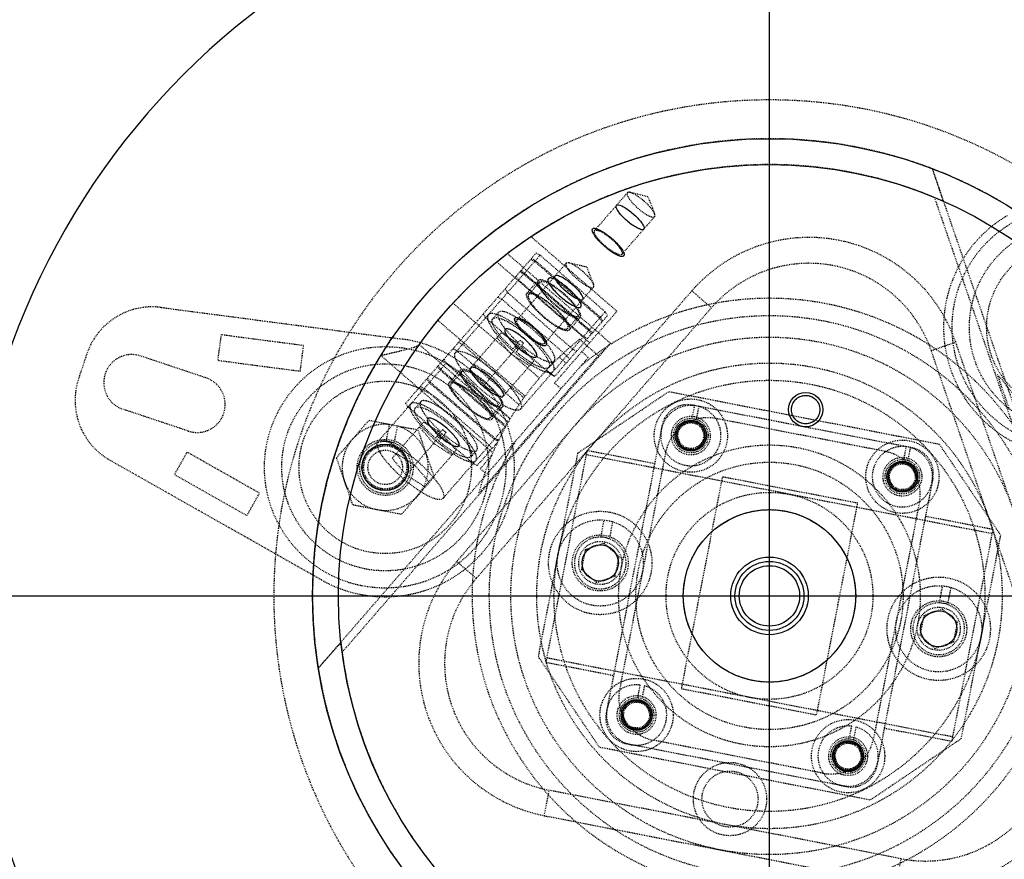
# Model space of a CAD drawing. Header units: millimetres. Extents: x -24622 to 57, y -1603 to 1112.
# Tile 116 of 219: x -2051 to -1937, y 892 to 990. Entities that reach past the tile are written whole.
import ezdxf
from ezdxf.lldxf.tags import DXFTag

# ---------------------------------------------------------------- set-up
doc = ezdxf.new("R2010")
doc.units = ezdxf.units.MM
doc.linetypes.add('HIDDEN', pattern=[0.2, 0.1, -0.1])
doc.layers.add('02___PRT_ALL_AXES', color=7, linetype='Continuous')
doc.layers.add('DEFAULT_2', color=8, linetype='HIDDEN')
tags = doc.linetypes.add('CENTER', pattern=[2, 1.25, -0.25, 0.25, -0.25]).pattern_tags.tags
tags[10:11] = [DXFTag(74, 4), DXFTag(75, 0), DXFTag(340, '0'), DXFTag(46, 1.0), DXFTag(50, 0.0), DXFTag(44, 0.0), DXFTag(45, 0.0)]
tags[8:9] = [DXFTag(74, 4), DXFTag(75, 0), DXFTag(340, '0'), DXFTag(46, 1.0), DXFTag(50, 0.0), DXFTag(44, 0.0), DXFTag(45, 0.0)]
tags[6:7] = [DXFTag(74, 4), DXFTag(75, 0), DXFTag(340, '0'), DXFTag(46, 1.0), DXFTag(50, 0.0), DXFTag(44, 0.0), DXFTag(45, 0.0)]
tags[4:5] = [DXFTag(74, 4), DXFTag(75, 0), DXFTag(340, '0'), DXFTag(46, 1.0), DXFTag(50, 0.0), DXFTag(44, 0.0), DXFTag(45, 0.0)]
doc.dimstyles.new('7', dxfattribs={"dimtxt": 7, "dimasz": 4.5, "dimexe": 0.7, "dimexo": 0.9, "dimgap": 1.8, "dimtad": 0, "dimtxsty": 'Standard', "dimblk": 'OPEN30', "dimcen": 0, "dimclrd": 5, "dimclre": 3, "dimclrt": 256, "dimadec": 0, "dimazin": 2, "dimtm": 1e-09, "dimtfac": 0.6, "dimtofl": 0, "dimtmove": 0, "dimatfit": 3, "dimldrblk": 'OPEN30', "dimfxl": 1, "dimtolj": 1, "dimarcsym": 0})

# ---------------------------------------------------------------- blocks, each defined once
blk = doc.blocks.new('_Open30')
at = {"color": 0, "linetype": 'ByBlock', "lineweight": -2}
for p, q in [((-1, 0.268), (0, 0)), ((0, 0), (-1, -0.268)), ((0, 0), (-1, 0))]:
    blk.add_line(p, q, dxfattribs=at)
blk = doc.blocks.new('*D80')
at = {"color": 3, "linetype": 'ByBlock', "lineweight": -2}
for p, q in [((-2044.41, 1000.2), (-2072.98, 1000.2)), ((-2044.41, 830.2), (-2072.98, 830.2))]:
    blk.add_line(p, q, dxfattribs=at)
at = {"color": 5, "linetype": 'ByBlock', "lineweight": -2}
for p, q in [((-2072.28, 995.7), (-2072.28, 924.59)), ((-2072.28, 834.7), (-2072.28, 905.82))]:
    blk.add_line(p, q, dxfattribs=at)
at = {"layer": 'Defpoints', "color": 0, "linetype": 'ByBlock'}
for p in [(-2043.51, 1000.2), (-2072.28, 830.2), (-2043.51, 830.2)]:
    blk.add_point(p, dxfattribs=at)
at = {"color": 5, "linetype": 'ByBlock', "lineweight": -2, "xscale": 4.5, "yscale": 4.5, "zscale": 4.5}
for p, rotation in [((-2072.28, 1000.2), 90), ((-2072.28, 830.2), 270)]:
    blk.add_blockref('_Open30', p, dxfattribs=dict(at, rotation=rotation))
at = {"linetype": 'ByBlock', "insert": (-2072.28, 915.2), "char_height": 7, "attachment_point": 5, "rotation": 90}
blk.add_mtext('\\A1;170', dxfattribs=at)
blk = doc.blocks.new('*D90')
at = {"color": 5, "linetype": 'ByBlock', "lineweight": -2}
blk.add_line((-2036.85, 851.31), (-2033.64, 854.46), dxfattribs=at)
at = {"layer": 'Defpoints', "color": 0, "linetype": 'ByBlock'}
for p in [(-1897.59, 987.8), (-2030.42, 857.61)]:
    blk.add_point(p, dxfattribs=at)
at = {"color": 5, "linetype": 'ByBlock', "lineweight": -2, "xscale": 4.5, "yscale": 4.5, "zscale": 4.5, "rotation": 44.42437123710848}
blk.add_blockref('_Open30', (-2030.42, 857.61), dxfattribs=at)
at = {"linetype": 'ByBlock', "insert": (-2046.47, 841.88), "char_height": 7, "attachment_point": 5, "rotation": 44.4244}
blk.add_mtext('\\A1;∅186', dxfattribs=at)

msp = doc.modelspace()

# ---------------------------------------------------------------- linework, layer by layer
at = {"color": 1, "linetype": 'CENTER', "ltscale": 94.488}
for p, q in [((-1964.006, 820.403), (-1964.006, 1025.003)), ((-2066.306, 922.703), (-1861.706, 922.703))]:
    msp.add_line(p, q, dxfattribs=at)
at = {"color": 7, "linetype": 'Continuous'}
for centre, radius in [((-1959.808, 944.299), 2), ((-1973.128, 941.285), 1.8), ((-2008.582, 937.602), 2.7), ((-1948.587, 936.515), 1.8), ((-1983.638, 926.519), 2.1), ((-1964.006, 922.703), 4), ((-1964.006, 922.703), 3.5), ((-1944.373, 918.887), 2.1), ((-1979.424, 908.891), 1.8), ((-1954.884, 904.121), 1.8)]:
    msp.add_circle(centre, radius, dxfattribs=at)
for centre, radius, start, end in [((-1971.506, 922.703), 85.5, 0, 180), ((-2008.582, 937.602), 3, 69.40593, 88.59407), ((-1983.638, 926.519), 3, 69.40593, 88.59407), ((-1964.006, 922.703), 93, 180, 248.76428), ((-1964.006, 922.703), 57.5, 285.17438, 0.00494), ((-1944.373, 918.887), 3, 69.40593, 88.59407)]:
    msp.add_arc(centre, radius, start, end, dxfattribs=at)
for points, start_tangent, end_tangent in [([(-1980.531, 966.187), (-1981.054, 966.686), (-1981.467, 967.17), (-1981.723, 967.582), (-1981.797, 967.881), (-1981.676, 968.025), (-1981.374, 967.997), (-1980.929, 967.803), (-1980.387, 967.458), (-1979.818, 967.008)], (-0.7526608, 0.6584085), (0.7564903, -0.6540049)), ([(-1979.818, 967.008), (-1979.295, 966.51), (-1978.881, 966.025), (-1978.625, 965.613), (-1978.551, 965.315), (-1978.673, 965.17), (-1978.975, 965.198), (-1979.419, 965.393), (-1979.962, 965.737), (-1980.531, 966.187)], (0.7526609, -0.6584084), (-0.7564902, 0.654005)), ([(-1980.898, 962.107), (-1981.146, 962.042), (-1981.583, 962.174), (-1982.156, 962.488), (-1982.796, 962.947), (-1983.425, 963.493), (-1983.968, 964.063), (-1984.359, 964.587), (-1984.55, 965.001), (-1984.52, 965.256)], (-0.656059, -0.7547096), (0.656059, 0.7547096)), ([(-1984.52, 965.256), (-1984.272, 965.322), (-1983.835, 965.189), (-1983.262, 964.875), (-1982.622, 964.417), (-1981.993, 963.87), (-1981.45, 963.3), (-1981.06, 962.777), (-1980.868, 962.362), (-1980.898, 962.107)], (0.656059, 0.7547096), (-0.656059, -0.7547096)), ([(-1987.354, 958.338), (-1988.025, 958.87), (-1988.666, 959.278), (-1989.2, 959.514), (-1989.563, 959.55), (-1989.71, 959.38), (-1989.625, 959.026), (-1989.317, 958.53), (-1988.823, 957.952), (-1988.203, 957.361)], (-0.7547096, 0.656059), (0.7547096, -0.656059)), ([(-1987.629, 958.022), (-1988.152, 958.52), (-1988.565, 959.005), (-1988.822, 959.417), (-1988.895, 959.715), (-1988.774, 959.859), (-1988.472, 959.832), (-1988.027, 959.637), (-1987.485, 959.292), (-1986.916, 958.842)], (-0.7526556, 0.6584145), (0.7564956, -0.6539988)), ([(-1988.203, 957.361), (-1987.532, 956.83), (-1986.891, 956.421), (-1986.357, 956.185), (-1985.994, 956.15), (-1985.847, 956.319), (-1985.932, 956.673), (-1986.241, 957.17), (-1986.734, 957.748), (-1987.354, 958.338)], (0.7547096, -0.656059), (-0.7547096, 0.656059)), ([(-1986.916, 958.842), (-1986.393, 958.344), (-1985.98, 957.859), (-1985.723, 957.447), (-1985.65, 957.149), (-1985.771, 957.005), (-1986.073, 957.032), (-1986.518, 957.227), (-1987.06, 957.571), (-1987.629, 958.022)], (0.7526556, -0.6584144), (-0.7564955, 0.6539989)), ([(-1989.897, 951.754), (-1990.146, 951.689), (-1990.583, 951.822), (-1991.156, 952.136), (-1991.795, 952.594), (-1992.424, 953.141), (-1992.967, 953.71), (-1993.358, 954.234), (-1993.55, 954.648), (-1993.52, 954.904)], (-0.656059, -0.7547096), (0.656059, 0.7547096)), ([(-1993.52, 954.904), (-1993.271, 954.969), (-1992.834, 954.837), (-1992.261, 954.522), (-1991.622, 954.064), (-1990.993, 953.517), (-1990.45, 952.948), (-1990.059, 952.424), (-1989.867, 952.01), (-1989.897, 951.754)], (0.656059, 0.7547096), (-0.656059, -0.7547096)), ([(-1994.66, 953.592), (-1994.69, 953.337), (-1994.498, 952.923), (-1994.107, 952.399), (-1993.564, 951.83), (-1992.935, 951.283), (-1992.296, 950.825), (-1991.723, 950.51), (-1991.286, 950.378), (-1991.037, 950.443)], (-0.656059, -0.7547096), (0.656059, 0.7547096)), ([(-1991.037, 950.443), (-1991.007, 950.699), (-1991.199, 951.113), (-1991.59, 951.636), (-1992.132, 952.206), (-1992.761, 952.753), (-1993.401, 953.211), (-1993.974, 953.525), (-1994.411, 953.658), (-1994.66, 953.592)], (0.656059, 0.7547096), (-0.656059, -0.7547096)), ([(-1996.354, 947.985), (-1997.025, 948.517), (-1997.666, 948.925), (-1998.2, 949.162), (-1998.562, 949.197), (-1998.71, 949.027), (-1998.624, 948.673), (-1998.316, 948.177), (-1997.822, 947.599), (-1997.203, 947.009)], (-0.7547096, 0.656059), (0.7547096, -0.656059)), ([(-1997.203, 947.009), (-1996.532, 946.477), (-1995.89, 946.069), (-1995.356, 945.832), (-1994.994, 945.797), (-1994.846, 945.967), (-1994.932, 946.321), (-1995.24, 946.817), (-1995.734, 947.395), (-1996.354, 947.985)], (0.7547096, -0.656059), (-0.7547096, 0.656059)), ([(-1961.427, 944.614), (-1961.187, 945.205), (-1960.741, 945.66), (-1960.16, 945.911), (-1959.509, 945.921), (-1958.907, 945.681), (-1958.449, 945.234), (-1958.192, 944.633), (-1958.188, 943.984)], (0.205153, 0.9787299), (-0.1787003, -0.9839036)), ([(-1958.188, 943.984), (-1958.429, 943.393), (-1958.875, 942.938), (-1959.456, 942.687), (-1960.106, 942.677), (-1960.709, 942.917), (-1961.167, 943.364), (-1961.423, 943.965), (-1961.427, 944.614)], (-0.205153, -0.9787299), (0.1787003, 0.9839036)), ([(-2003.659, 943.24), (-2003.689, 942.984), (-2003.497, 942.57), (-2003.106, 942.046), (-2002.564, 941.477), (-2001.935, 940.93), (-2001.295, 940.472), (-2000.722, 940.158), (-2000.285, 940.025), (-2000.036, 940.091)], (-0.656059, -0.7547096), (0.656059, 0.7547096)), ([(-2000.036, 940.091), (-2000.006, 940.346), (-2000.198, 940.76), (-2000.589, 941.284), (-2001.132, 941.853), (-2001.761, 942.4), (-2002.4, 942.858), (-2002.973, 943.173), (-2003.41, 943.305), (-2003.659, 943.24)], (0.656059, 0.7547096), (-0.656059, -0.7547096)), ([(-1971.508, 940.97), (-1971.51, 941.61), (-1971.755, 942.2), (-1972.2, 942.65), (-1972.8, 942.902), (-1973.448, 942.904), (-1974.04, 942.66), (-1974.502, 942.198), (-1974.747, 941.6)], (0.1759776, 0.9843942), (-0.2019599, -0.9793938)), ([(-1974.747, 941.6), (-1974.745, 940.96), (-1974.5, 940.37), (-1974.055, 939.92), (-1973.455, 939.669), (-1972.807, 939.667), (-1972.215, 939.911), (-1971.753, 940.372), (-1971.508, 940.97)], (-0.1759776, -0.9843942), (0.2019599, 0.9793938)), ([(-1946.967, 936.2), (-1946.969, 936.84), (-1947.214, 937.43), (-1947.66, 937.88), (-1948.259, 938.132), (-1948.907, 938.133), (-1949.499, 937.89), (-1949.961, 937.428), (-1950.207, 936.83)], (0.1759776, 0.9843942), (-0.2019599, -0.9793938)), ([(-1950.207, 936.83), (-1950.204, 936.19), (-1949.96, 935.6), (-1949.514, 935.15), (-1948.915, 934.898), (-1948.267, 934.896), (-1947.675, 935.14), (-1947.213, 935.602), (-1946.967, 936.2)], (-0.1759776, -0.9843942), (0.2019599, 0.9793938)), ([(-1977.805, 908.577), (-1977.807, 909.217), (-1978.051, 909.806), (-1978.497, 910.256), (-1979.097, 910.508), (-1979.745, 910.51), (-1980.336, 910.266), (-1980.798, 909.804), (-1981.044, 909.206)], (0.1759776, 0.9843942), (-0.2019599, -0.9793938)), ([(-1981.044, 909.206), (-1981.042, 908.566), (-1980.797, 907.977), (-1980.351, 907.527), (-1979.752, 907.275), (-1979.104, 907.273), (-1978.512, 907.517), (-1978.05, 907.979), (-1977.805, 908.577)], (-0.1759776, -0.9843942), (0.2019599, 0.9793938)), ([(-1953.264, 903.806), (-1953.266, 904.446), (-1953.511, 905.036), (-1953.956, 905.486), (-1954.556, 905.738), (-1955.204, 905.74), (-1955.796, 905.496), (-1956.258, 905.034), (-1956.503, 904.436)], (0.1759776, 0.9843942), (-0.2019599, -0.9793938)), ([(-1956.503, 904.436), (-1956.501, 903.796), (-1956.256, 903.206), (-1955.811, 902.757), (-1955.211, 902.505), (-1954.563, 902.503), (-1953.972, 902.747), (-1953.509, 903.208), (-1953.264, 903.806)], (-0.1759776, -0.9843942), (0.2019599, 0.9793938))]:
    msp.add_spline(points, degree=3, dxfattribs=dict(at, start_tangent=start_tangent, end_tangent=end_tangent))
at = {"layer": '02___PRT_ALL_AXES', "color": 7, "linetype": 'Continuous'}
for radius in [53, 50, 10, 4.5]:
    msp.add_circle((-1964.006, 922.703), radius, dxfattribs=at)
at = {"layer": 'DEFAULT_2', "color": 8, "linetype": 'HIDDEN'}
for p, q in [((-1929.554, 927.081), (-1945.095, 972.215)), ((-1980.492, 969.433), (-1984.294, 965.059)), ((-1978.107, 968.975), (-1980.166, 969.472)), ((-1978.107, 968.975), (-1977.329, 967.005)), ((-1944.876, 968.899), (-1929.427, 924.033)), ((-1977.322, 966.678), (-1981.124, 962.304)), ((-1981.702, 955.694), (-1991.666, 964.355)), ((-2006.214, 945.026), (-1991.081, 962.435)), ((-1982.446, 951.984), (-1994.418, 962.39)), ((-1990.618, 962.204), (-1992.435, 960.115)), ((-1991.714, 961.706), (-1991.252, 961.475)), ((-1991.167, 961.573), (-1991.629, 961.803)), ((-1990.618, 962.204), (-1991.081, 962.435)), ((-1983.071, 955.644), (-1990.618, 962.204)), ((-1995.643, 961.421), (-1984.867, 952.054)), ((-1987.59, 961.268), (-1993.293, 954.707)), ((-1991.252, 961.475), (-1983.705, 954.915)), ((-1983.62, 955.012), (-1991.167, 961.573)), ((-1985.206, 960.81), (-1987.265, 961.306)), ((-1985.206, 960.81), (-1984.428, 958.84)), ((-1992.486, 960.056), (-2000.424, 950.924)), ((-1993.12, 959.327), (-1993.412, 959.752)), ((-1992.519, 960.017), (-1992.982, 960.248)), ((-1992.897, 960.345), (-1992.435, 960.115)), ((-1992.779, 960.481), (-1992.486, 960.056)), ((-1984.972, 953.457), (-1992.519, 960.017)), ((-1984.939, 953.495), (-1992.486, 960.056)), ((-1992.435, 960.115), (-1984.887, 953.554)), ((-1994.68, 958.294), (-1994.387, 957.869)), ((-1993.12, 959.327), (-1985.573, 952.766)), ((-1992.133, 957.795), (-1990.865, 959.253)), ((-1991.944, 957.631), (-1990.676, 959.089)), ((-1984.42, 958.512), (-1990.124, 951.951)), ((-1973.011, 958.071), (-2000.283, 926.699)), ((-1995.516, 957.332), (-1995.054, 957.101)), ((-1986.84, 951.308), (-1994.387, 957.869)), ((-1973.011, 958.071), (-1970.747, 956.103)), ((-2034.571, 956.144), (-2006.628, 952.475)), ((-2000.715, 956.651), (-1990.706, 947.95)), ((-1970.747, 956.103), (-1998.017, 924.732)), ((-1995.054, 957.101), (-1987.507, 950.541)), ((-1996.922, 954.953), (-1997.215, 955.378)), ((-1996.922, 954.953), (-1989.375, 948.392)), ((-1995.46, 955.568), (-1996.094, 954.839)), ((-1988.952, 948.117), (-1982.779, 955.218)), ((-1988.942, 947.366), (-1981.702, 955.694)), ((-1987.416, 953.695), (-1986.148, 955.153)), ((-1987.227, 953.531), (-1985.96, 954.989)), ((-1984.887, 953.554), (-1983.071, 955.644)), ((-1983.705, 954.915), (-1983.412, 954.489)), ((-1983.328, 954.587), (-1983.62, 955.012)), ((-1982.779, 955.218), (-1983.071, 955.644)), ((-1992.36, 945.858), (-2002.471, 954.647)), ((-2027.627, 952.971), (-2028.015, 950.013)), ((-2018.042, 951.712), (-2027.627, 952.971)), ((-1995.124, 953.211), (-1998.782, 949.002)), ((-1993.972, 950.725), (-1995.614, 952.647)), ((-1995.124, 953.211), (-1992.992, 951.853)), ((-1992.877, 944.364), (-1984.939, 953.495)), ((-1985.11, 952.536), (-1985.573, 952.766)), ((-1984.68, 953.031), (-1984.972, 953.457)), ((-1984.939, 953.495), (-1984.477, 953.265)), ((-1984.887, 953.554), (-1984.595, 953.129)), ((-2018.43, 948.755), (-2018.042, 951.712)), ((-2013.577, 916.172), (-1982.446, 951.984)), ((-2004.636, 951.841), (-1994.314, 942.858)), ((-1999.618, 951.852), (-2000.08, 952.082)), ((-1999.618, 951.852), (-1992.5, 945.664)), ((-1992.992, 951.853), (-1997.141, 947.08)), ((-1992.911, 952.327), (-1993.766, 951.343)), ((-1993.389, 951.015), (-1992.534, 951.999)), ((-1992.992, 951.853), (-1991.35, 949.931)), ((-1986.045, 952.449), (-1983.864, 950.553)), ((-1983.864, 950.553), (-1982.446, 951.984)), ((-1945.243, 951.146), (-1942.407, 952.122)), ((-1928.873, 912.818), (-1942.407, 952.122)), ((-2043.2, 950.748), (-2044.147, 947.914)), ((-2029.365, 947.976), (-2036.952, 950.512)), ((-2016.339, 914.325), (-1985.023, 950.35)), ((-2009.084, 950.577), (-1996.107, 939.296)), ((-2000.714, 951.353), (-2000.251, 951.123)), ((-2000.251, 951.123), (-1993.055, 944.867)), ((-1983.864, 950.553), (-1997.745, 934.584)), ((-1991.84, 949.367), (-1993.972, 950.725)), ((-1987.593, 949.68), (-1988.405, 950.385)), ((-1987.507, 950.541), (-1987.215, 950.115)), ((-1986.84, 951.308), (-1986.378, 951.078)), ((-1985.023, 950.35), (-1985.778, 951.006)), ((-1931.71, 911.841), (-1945.243, 951.146)), ((-2028.015, 950.013), (-2018.43, 948.755)), ((-2009.424, 940.571), (-2001.486, 949.703)), ((-2002.497, 949.302), (-2002.204, 948.876)), ((-2002.119, 948.974), (-2002.412, 949.4)), ((-2001.519, 949.665), (-2001.981, 949.895)), ((-2001.778, 950.129), (-2001.486, 949.703)), ((-1994.103, 943.218), (-2001.519, 949.665)), ((-1994.076, 943.262), (-2001.486, 949.703)), ((-1996.16, 948.208), (-1998.292, 949.566)), ((-1991.35, 949.931), (-1995.009, 945.722)), ((-1988.969, 949.926), (-1989.603, 949.197)), ((-1994.657, 942.316), (-2002.204, 948.876)), ((-2002.119, 948.974), (-1994.569, 942.41)), ((-1999.865, 948.9), (-2001.132, 947.442)), ((-2000.943, 947.278), (-1999.676, 948.736)), ((-1998.782, 949.002), (-1997.141, 947.08)), ((-1994.519, 946.286), (-1996.16, 948.208)), ((-1989.858, 948.905), (-1988.952, 948.117)), ((-1988.913, 948.162), (-1989.375, 948.392)), ((-1936.16, 944.31), (-1937.564, 948.387)), ((-2004.516, 946.979), (-2004.054, 946.749)), ((-2003.472, 947.418), (-2003.764, 947.844)), ((-2003.679, 947.942), (-2003.387, 947.516)), ((-2003.472, 947.418), (-1995.924, 940.858)), ((-1995.84, 940.955), (-2003.387, 947.516)), ((-1997.141, 947.08), (-1995.009, 945.722)), ((-1988.942, 947.366), (-1988.187, 946.71)), ((-1996.507, 940.188), (-2004.054, 946.749)), ((-1986.257, 939.253), (-1975.705, 946.37)), ((-1944.293, 940.264), (-1975.705, 946.37)), ((-2005.921, 944.6), (-2006.214, 945.026)), ((-2005.921, 944.6), (-1998.374, 938.039)), ((-2005.093, 944.486), (-2004.459, 945.215)), ((-1996.415, 943.342), (-1995.148, 944.8)), ((-1994.959, 944.636), (-1996.226, 943.178)), ((-1972.707, 944.76), (-1972.994, 943.281)), ((-1947.428, 939.855), (-1972.951, 944.816)), ((-1972.216, 944.664), (-1972.504, 943.185)), ((-2031.426, 941.811), (-2039.013, 944.347)), ((-2014.249, 938.704), (-2010.461, 943.061)), ((-2010.461, 943.061), (-2004.794, 941.96)), ((-2008.121, 942.594), (-2008.508, 940.601)), ((-2004.123, 942.858), (-2007.782, 938.649)), ((-2007.526, 940.411), (-2007.141, 942.403)), ((-2002.972, 940.372), (-2004.613, 942.294)), ((-2004.123, 942.858), (-2001.991, 941.5)), ((-2001.876, 934.011), (-1994.557, 942.431)), ((-1994.657, 942.316), (-1994.629, 942.302)), ((-1976.468, 942.444), (-1982.955, 909.068)), ((-1973.691, 942.923), (-1974.828, 941.616)), ((-1971.991, 942.592), (-1973.691, 942.923)), ((-1971.427, 940.955), (-1971.991, 942.592)), ((-1950.564, 939.446), (-1970.196, 943.262)), ((-2001.991, 941.5), (-2006.14, 936.727)), ((-2004.794, 941.96), (-2002.914, 936.501)), ((-2001.91, 941.974), (-2002.765, 940.991)), ((-2002.388, 940.663), (-2001.533, 941.646)), ((-2001.991, 941.5), (-2000.35, 939.578)), ((-1974.828, 941.616), (-1974.264, 939.978)), ((-2000.84, 939.014), (-2002.972, 940.372)), ((-1997.912, 937.809), (-1995.541, 940.537)), ((-1996.507, 940.188), (-1996.214, 939.762)), ((-1995.49, 940.641), (-1995.924, 940.858)), ((-1995.84, 940.955), (-1995.436, 940.754)), ((-1972.564, 939.647), (-1971.427, 940.955)), ((-1944.293, 940.264), (-1937.175, 929.712)), ((-2031.572, 939.371), (-2033.041, 936.774)), ((-2023.157, 934.613), (-2031.572, 939.371)), ((-2005.16, 937.855), (-2007.292, 939.213)), ((-2000.35, 939.578), (-2004.008, 935.369)), ((-1998.602, 938.844), (-1997.969, 939.573)), ((-1996.25, 938.959), (-1997.556, 937.457)), ((-1986.257, 939.253), (-1990.836, 915.694)), ((-1985.18, 939.553), (-1989.95, 915.012)), ((-1938.157, 929.903), (-1985.275, 939.062)), ((-1977.326, 938.026), (-1985.18, 939.553)), ((-1976.059, 939.308), (-1981.401, 911.823)), ((-1974.264, 939.978), (-1972.564, 939.647)), ((-1948.166, 939.99), (-1948.454, 938.51)), ((-1947.675, 939.894), (-1947.963, 938.415)), ((-2015.964, 924.545), (-2040.497, 938.414)), ((-2014.249, 938.704), (-2012.369, 933.245)), ((-2007.782, 938.649), (-2006.14, 936.727)), ((-2003.518, 935.933), (-2005.16, 937.855)), ((-1997.912, 937.809), (-1998.374, 938.039)), ((-1949.151, 938.153), (-1950.287, 936.845)), ((-1947.451, 937.822), (-1949.151, 938.153)), ((-1946.887, 936.184), (-1947.451, 937.822)), ((-2033.041, 936.774), (-2024.625, 932.016)), ((-2006.14, 936.727), (-2004.008, 935.369)), ((-1997.556, 937.457), (-1997.008, 936.981)), ((-1950.287, 936.845), (-1949.723, 935.208)), ((-2002.914, 936.501), (-2006.702, 932.143)), ((-1969.473, 936.5), (-1974.244, 911.959)), ((-1953.767, 933.447), (-1969.473, 936.5)), ((-1945.056, 936.338), (-1951.543, 902.963)), ((-1948.023, 934.877), (-1946.887, 936.184)), ((-2024.625, 932.016), (-2023.157, 934.613)), ((-1949.723, 935.208), (-1948.023, 934.877)), ((-2006.702, 932.143), (-2012.369, 933.245)), ((-1958.538, 908.906), (-1953.767, 933.447)), ((-1946.61, 933.584), (-1951.952, 906.098)), ((-1983.565, 929.518), (-1983.18, 931.498)), ((-1982.198, 931.307), (-1982.583, 929.328)), ((-1938.061, 930.394), (-1945.914, 931.921)), ((-1942.832, 905.853), (-1938.061, 930.394)), ((-1983.197, 928.786), (-1985.381, 928.034)), ((-1981.455, 927.271), (-1983.197, 928.786)), ((-1941.755, 906.153), (-1937.175, 929.712)), ((-1985.381, 928.034), (-1985.822, 925.767)), ((-1998.019, 924.73), (-2000.283, 926.699)), ((-1981.895, 925.004), (-1981.455, 927.271)), ((-1985.822, 925.767), (-1984.079, 924.252)), ((-1984.079, 924.252), (-1981.895, 925.004)), ((-1944.299, 921.886), (-1943.915, 923.866)), ((-1943.318, 921.695), (-1942.933, 923.675)), ((-1943.932, 921.154), (-1946.116, 920.402)), ((-1942.189, 919.639), (-1943.932, 921.154)), ((-1946.116, 920.402), (-1946.557, 918.135)), ((-1942.63, 917.372), (-1942.189, 919.639)), ((-1946.557, 918.135), (-1944.814, 916.62)), ((-1944.814, 916.62), (-1942.63, 917.372)), ((-1983.719, 905.142), (-1990.836, 915.694)), ((-1989.95, 915.012), (-1982.097, 913.486)), ((-1942.736, 906.344), (-1989.854, 915.503)), ((-2016.273, 914.401), (-2016.339, 914.325)), ((-1979.291, 910.887), (-1979.004, 912.366)), ((-1978.513, 912.271), (-1978.8, 910.792)), ((-1974.244, 911.959), (-1958.538, 908.906)), ((-1979.988, 910.529), (-1981.124, 909.222)), ((-1978.288, 910.199), (-1979.988, 910.529)), ((-1981.124, 909.222), (-1980.561, 907.584)), ((-1977.724, 908.561), (-1978.288, 910.199)), ((-1978.86, 907.254), (-1977.724, 908.561)), ((-1980.561, 907.584), (-1978.86, 907.254)), ((-1954.75, 906.117), (-1954.463, 907.596)), ((-1953.972, 907.5), (-1954.26, 906.021)), ((-1950.685, 907.38), (-1942.832, 905.853)), ((-1957.815, 902.144), (-1977.447, 905.96)), ((-1955.447, 905.759), (-1956.584, 904.452)), ((-1953.747, 905.428), (-1955.447, 905.759)), ((-1941.755, 906.153), (-1952.307, 899.036)), ((-1952.307, 899.036), (-1983.719, 905.142)), ((-1955.061, 900.59), (-1980.583, 905.551)), ((-1953.183, 903.791), (-1953.747, 905.428)), ((-1956.584, 904.452), (-1956.02, 902.814)), ((-1954.32, 902.484), (-1953.183, 903.791)), ((-1956.02, 902.814), (-1954.32, 902.484)), ((-1990.133, 897.22), (-1989.56, 900.165)), ((-1948.752, 892.233), (-1989.565, 900.166)), ((-1990.133, 897.22), (-1949.327, 889.288)), ((-1948.755, 892.233), (-1949.327, 889.288))]:
    msp.add_line(p, q, dxfattribs=at)
for centre, radius in [((-1928.815, 953.858), 14), ((-1928.815, 953.858), 12), ((-1928.815, 953.858), 10), ((-1964.006, 922.703), 32.5), ((-1964.006, 922.703), 30), ((-2008.582, 937.602), 14), ((-2008.582, 937.602), 12), ((-1964.006, 922.703), 26.999), ((-2008.582, 937.602), 10), ((-1964.006, 922.703), 25), ((-1959.808, 944.299), 1.65), ((-1973.128, 941.285), 4.25), ((-1973.128, 941.285), 2.25), ((-1973.128, 941.285), 2), ((-1973.128, 941.285), 1.65), ((-1973.128, 941.285), 1.5), ((-2008.582, 937.602), 3.25), ((-2008.582, 937.602), 2.625), ((-2008.582, 937.602), 2.5), ((-1964.006, 922.703), 17.5), ((-1948.587, 936.515), 4.25), ((-2008.582, 937.602), 2), ((-1964.006, 922.703), 15.5), ((-1948.587, 936.515), 2.25), ((-1948.587, 936.515), 2), ((-1948.587, 936.515), 1.65), ((-1948.587, 936.515), 1.5), ((-1964.006, 922.703), 12), ((-1983.638, 926.519), 6), ((-1964.006, 922.703), 10), ((-1983.638, 926.519), 5), ((-1983.638, 926.519), 3.25), ((-1983.638, 926.519), 2.5), ((-1944.373, 918.887), 6), ((-1944.373, 918.887), 5), ((-1944.373, 918.887), 3.25), ((-1944.373, 918.887), 2.5), ((-1979.424, 908.891), 4.25), ((-1979.424, 908.891), 2.25), ((-1979.424, 908.891), 2), ((-1979.424, 908.891), 1.65), ((-1979.424, 908.891), 1.5), ((-1954.884, 904.121), 4.25), ((-1954.884, 904.121), 2.25), ((-1954.884, 904.121), 2), ((-1954.884, 904.121), 1.65), ((-1954.884, 904.121), 1.5), ((-1968.585, 899.144), 4.25), ((-1968.585, 899.144), 3.25)]:
    msp.add_circle(centre, radius, dxfattribs=at)
for centre, radius, start, end in [((-1964.006, 922.703), 57.5, 0.00494, 265.84517), ((-1964.006, 922.703), 53, 309.09553, 270), ((-1964.006, 922.703), 50, 66.15636, 144.35388), ((-1928.815, 953.858), 15, 120.51831, 322.51831), ((-1959.426, 946.262), 18, 19, 139), ((-1959.426, 946.262), 15, 19, 139), ((-1964.006, 922.703), 34.499, 28.75911, 129.24585), ((-2035.612, 948.212), 8, 82.51831, 161.51831), ((-2008.582, 937.602), 15, 240.51831, 82.51831), ((-1964.792, 925.767), 34.112, 128.53814, 165.0199), ((-1985.778, 960.152), 11.554, 227.76114, 230.23886), ((-1985.144, 960.88), 11.554, 227.76114, 230.23886), ((-2037.983, 947.429), 3.25, 71.51831, 251.51831), ((-1962.903, 926.278), 33.628, 2.76146, 41.10521), ((-2036.559, 945.378), 8, 161.51831, 240.51831), ((-2030.395, 944.893), 3.25, 251.51831, 71.51831), ((-1973.128, 941.285), 3.5, 83.09604, 74.90396), ((-1973.523, 941.871), 3, 79, 169), ((-2008.582, 937.602), 5, 84.70258, 259), ((-2008.582, 937.602), 5, 264.58297, 73.29742), ((-2011.367, 930.714), 16.589, 48.13649, 49.86351), ((-1971.151, 938.354), 5, 79, 169), ((-1994.777, 949.799), 11.554, 227.76114, 230.23886), ((-1994.143, 950.528), 11.554, 227.76114, 230.23886), ((-2008.582, 937.602), 3, 88.59407, 69.40593), ((-1964.006, 922.703), 34.498, 148.74955, 249.24828), ((-1948.587, 936.515), 3.5, 83.09604, 74.90396), ((-1951.518, 934.538), 5, 349, 79), ((-1948.001, 936.91), 3, 349, 79), ((-1983.638, 926.519), 3, 88.59407, 69.40593), ((-1964.006, 922.703), 34.5, 268.76647, 9.22909), ((-1986.698, 914.89), 18, 139, 259), ((-1986.698, 914.89), 15, 138.99027, 258.98004), ((-1944.373, 918.887), 3, 88.59407, 69.40593), ((-1964.006, 922.703), 50, 186.15633, 264.35378), ((-1945.893, 906.958), 18, 259, 19), ((-1979.424, 908.891), 3.5, 83.09604, 74.90396), ((-1976.493, 910.868), 5, 169, 259), ((-1945.893, 906.958), 15, 259.01025, 19), ((-1980.01, 908.496), 3, 169, 259), ((-1954.884, 904.121), 3.5, 83.09604, 74.90396), ((-1956.861, 907.052), 5, 259, 349), ((-1954.488, 903.535), 3, 259, 349)]:
    msp.add_arc(centre, radius, start, end, dxfattribs=at)
for points, start_tangent, end_tangent in [([(-1943.859, 968.464), (-1943.86, 968.486), (-1943.878, 968.558), (-1943.913, 968.674), (-1943.961, 968.832), (-1944.022, 969.023), (-1944.093, 969.244), (-1944.26, 969.751), (-1944.45, 970.321), (-1944.657, 970.932), (-1944.873, 971.568), (-1945.095, 972.215)], (0.9152272, -0.4029381), (-0.3255682, 0.9455186)), ([(-1980.492, 969.433), (-1980.507, 969.171), (-1980.423, 968.973), (-1980.28, 968.74), (-1979.843, 968.204), (-1979.263, 967.645)], (-0.656059, -0.7547096), (0.7547096, -0.656059)), ([(-1980.166, 969.472), (-1980.276, 969.491), (-1980.492, 969.433)], (-0.972242, 0.2339775), (-0.656059, -0.7547096)), ([(-1978.55, 968.466), (-1979.438, 969.13), (-1979.838, 969.35), (-1980.166, 969.472)], (-0.7547096, 0.656059), (-0.972242, 0.2339775)), ([(-1979.263, 967.645), (-1978.63, 967.149), (-1978.038, 966.791), (-1977.787, 966.682), (-1977.579, 966.626), (-1977.322, 966.678)], (0.7547096, -0.656059), (0.656059, 0.7547096)), ([(-1977.329, 967.005), (-1977.496, 967.314), (-1977.769, 967.679), (-1978.55, 968.466)], (-0.3670104, 0.9302169), (-0.7547096, 0.656059)), ([(-1977.322, 966.678), (-1977.291, 966.734), (-1977.329, 967.005)], (0.656059, 0.7547096), (-0.3670104, 0.9302169)), ([(-1984.294, 965.059), (-1984.037, 965.111), (-1983.829, 965.055), (-1983.578, 964.946), (-1982.986, 964.588), (-1982.352, 964.092)], (0.6561204, 0.7546563), (0.7547096, -0.656059)), ([(-1983.066, 963.271), (-1983.645, 963.83), (-1984.082, 964.366), (-1984.225, 964.599), (-1984.31, 964.798), (-1984.294, 965.059)], (-0.7547096, 0.656059), (0.6561204, 0.7546563)), ([(-1982.352, 964.092), (-1981.773, 963.533), (-1981.336, 962.998), (-1981.193, 962.764), (-1981.108, 962.566), (-1981.124, 962.304)], (0.7547096, -0.656059), (-0.6561204, -0.7546563)), ([(-1981.124, 962.304), (-1981.381, 962.252), (-1981.589, 962.308), (-1981.841, 962.417), (-1982.432, 962.775), (-1983.066, 963.271)], (-0.6561204, -0.7546563), (-0.7547096, 0.656059)), ([(-1987.59, 961.268), (-1987.606, 961.006), (-1987.521, 960.808), (-1987.378, 960.574), (-1986.941, 960.038), (-1986.362, 959.48)], (-0.656059, -0.7547096), (0.7547096, -0.656059)), ([(-1987.265, 961.306), (-1987.375, 961.325), (-1987.59, 961.268)], (-0.972242, 0.2339775), (-0.656059, -0.7547096)), ([(-1985.649, 960.3), (-1986.536, 960.964), (-1986.936, 961.184), (-1987.265, 961.306)], (-0.7547096, 0.656059), (-0.972242, 0.2339775)), ([(-1986.362, 959.48), (-1985.728, 958.984), (-1985.137, 958.626), (-1984.885, 958.517), (-1984.677, 958.46), (-1984.42, 958.512)], (0.7547096, -0.656059), (0.656059, 0.7547096)), ([(-1984.428, 958.84), (-1984.594, 959.148), (-1984.868, 959.514), (-1985.649, 960.3)], (-0.3670104, 0.9302169), (-0.7547096, 0.656059)), ([(-1990.865, 959.253), (-1990.89, 958.848), (-1990.758, 958.541), (-1990.537, 958.179), (-1990.234, 957.777), (-1989.861, 957.35), (-1988.964, 956.486), (-1987.984, 955.718), (-1987.509, 955.408), (-1987.068, 955.164), (-1986.68, 954.995), (-1986.358, 954.908), (-1985.96, 954.989)], (-0.656059, -0.7547096), (0.656059, 0.7547096)), ([(-1985.96, 954.989), (-1985.935, 955.394), (-1986.066, 955.701), (-1986.288, 956.062), (-1986.591, 956.464), (-1986.964, 956.891), (-1987.86, 957.755), (-1988.841, 958.523), (-1989.316, 958.833), (-1989.756, 959.077), (-1990.145, 959.246), (-1990.467, 959.334), (-1990.865, 959.253)], (0.656059, 0.7547096), (-0.656059, -0.7547096)), ([(-1988.922, 956.535), (-1989.75, 957.333), (-1990.094, 957.727), (-1990.373, 958.098), (-1990.578, 958.432), (-1990.699, 958.715), (-1990.676, 959.089)], (-0.7547096, 0.656059), (0.6561204, 0.7546563)), ([(-1990.676, 959.089), (-1990.309, 959.163), (-1990.012, 959.083), (-1989.653, 958.927), (-1989.247, 958.702), (-1988.808, 958.415), (-1987.903, 957.707)], (0.6561204, 0.7546563), (0.7547096, -0.656059)), ([(-1984.42, 958.512), (-1984.39, 958.569), (-1984.428, 958.84)], (0.656059, 0.7547096), (-0.3670104, 0.9302169)), ([(-1987.227, 953.531), (-1987.625, 953.45), (-1987.947, 953.537), (-1988.336, 953.706), (-1988.776, 953.95), (-1989.251, 954.26), (-1990.232, 955.028), (-1991.128, 955.892), (-1991.501, 956.319), (-1991.804, 956.721), (-1992.026, 957.083), (-1992.157, 957.39), (-1992.133, 957.795)], (-0.656059, -0.7547096), (0.656059, 0.7547096)), ([(-1992.133, 957.795), (-1991.735, 957.876), (-1991.413, 957.788), (-1991.024, 957.619), (-1990.584, 957.375), (-1990.109, 957.065), (-1989.128, 956.298), (-1988.231, 955.433), (-1987.858, 955.006), (-1987.555, 954.604), (-1987.334, 954.243), (-1987.203, 953.936), (-1987.227, 953.531)], (0.656059, 0.7547096), (-0.656059, -0.7547096)), ([(-1991.944, 957.631), (-1991.966, 957.257), (-1991.845, 956.974), (-1991.641, 956.64), (-1991.361, 956.269), (-1991.017, 955.875), (-1990.189, 955.077)], (-0.6559977, -0.7547629), (0.7547096, -0.656059)), ([(-1989.17, 956.249), (-1990.076, 956.957), (-1990.514, 957.244), (-1990.921, 957.469), (-1991.279, 957.625), (-1991.577, 957.705), (-1991.944, 957.631)], (-0.7547096, 0.656059), (-0.6559977, -0.7547629)), ([(-1987.903, 957.707), (-1987.075, 956.909), (-1986.731, 956.514), (-1986.451, 956.143), (-1986.247, 955.81), (-1986.126, 955.527), (-1986.148, 955.153)], (0.7547096, -0.656059), (-0.6561204, -0.7546563)), ([(-1987.416, 953.695), (-1987.393, 954.069), (-1987.514, 954.352), (-1987.719, 954.685), (-1987.998, 955.056), (-1988.343, 955.451), (-1989.17, 956.249)], (0.6559977, 0.7547629), (-0.7547096, 0.656059)), ([(-1986.148, 955.153), (-1986.516, 955.078), (-1986.813, 955.159), (-1987.172, 955.315), (-1987.578, 955.54), (-1988.016, 955.826), (-1988.922, 956.535)], (-0.6561204, -0.7546563), (-0.7547096, 0.656059)), ([(-1996.622, 955.298), (-1996.659, 954.675), (-1996.458, 954.203), (-1996.117, 953.647), (-1995.651, 953.028), (-1995.077, 952.371), (-1993.697, 951.041), (-1992.189, 949.86), (-1991.458, 949.383), (-1990.78, 949.008), (-1990.182, 948.748), (-1989.687, 948.613), (-1989.075, 948.737)], (-0.656059, -0.7547096), (0.656059, 0.7547096)), ([(-1989.075, 948.737), (-1989.037, 949.361), (-1989.239, 949.833), (-1989.58, 950.389), (-1990.046, 951.007), (-1990.62, 951.665), (-1991.999, 952.994), (-1993.508, 954.175), (-1994.239, 954.652), (-1994.916, 955.028), (-1995.514, 955.288), (-1996.01, 955.422), (-1996.622, 955.298)], (0.656059, 0.7547096), (-0.656059, -0.7547096)), ([(-1996.094, 954.839), (-1995.595, 954.95), (-1995.193, 954.848), (-1994.708, 954.646), (-1993.558, 953.971), (-1992.308, 953.02)], (0.656059, 0.7547096), (0.7645116, -0.64461)), ([(-1995.46, 955.568), (-1995.5, 955.058), (-1995.344, 954.675), (-1995.076, 954.222), (-1994.248, 953.178), (-1993.132, 952.072)], (-0.656059, -0.7547096), (0.7447361, -0.667359)), ([(-1991.674, 953.749), (-1992.925, 954.7), (-1994.074, 955.375), (-1994.559, 955.577), (-1994.961, 955.679), (-1995.46, 955.568)], (-0.7645116, 0.64461), (-0.656059, -0.7547096)), ([(-1990.189, 955.077), (-1989.284, 954.368), (-1988.845, 954.082), (-1988.439, 953.857), (-1988.08, 953.701), (-1987.783, 953.62), (-1987.416, 953.695)], (0.7547096, -0.656059), (0.6559977, 0.7547629)), ([(-1993.766, 951.343), (-1994.882, 952.449), (-1995.71, 953.493), (-1995.978, 953.946), (-1996.134, 954.329), (-1996.094, 954.839)], (-0.7447361, 0.667359), (0.656059, 0.7547096)), ([(-1992.065, 952.919), (-1992.645, 953.477), (-1993.081, 954.013), (-1993.224, 954.247), (-1993.309, 954.445), (-1993.293, 954.707)], (-0.7547096, 0.656059), (0.6561204, 0.7546563)), ([(-1993.293, 954.707), (-1993.036, 954.759), (-1992.828, 954.702), (-1992.577, 954.593), (-1991.986, 954.235), (-1991.352, 953.739)], (0.6561204, 0.7546563), (0.7547096, -0.656059)), ([(-1988.969, 949.926), (-1988.946, 950.49), (-1989.138, 950.918), (-1989.457, 951.422), (-1989.89, 951.981), (-1990.419, 952.571), (-1991.674, 953.749)], (0.6555096, 0.7551868), (-0.7645116, 0.64461)), ([(-1991.352, 953.739), (-1990.772, 953.181), (-1990.336, 952.645), (-1990.193, 952.411), (-1990.108, 952.213), (-1990.124, 951.951)], (0.7547096, -0.656059), (-0.6561204, -0.7546563)), ([(-1992.308, 953.02), (-1991.052, 951.842), (-1990.523, 951.252), (-1990.091, 950.693), (-1989.772, 950.189), (-1989.58, 949.761), (-1989.603, 949.197)], (0.7645116, -0.64461), (-0.6554616, -0.7552285)), ([(-1990.124, 951.951), (-1990.381, 951.899), (-1990.589, 951.956), (-1990.84, 952.065), (-1991.431, 952.423), (-1992.065, 952.919)], (-0.6561204, -0.7546563), (-0.7547096, 0.656059)), ([(-2009.084, 950.577), (-2007.653, 950.914), (-2006.967, 951.076), (-2006.318, 951.234), (-2005.728, 951.389), (-2005.226, 951.541), (-2004.845, 951.691), (-2004.715, 951.764), (-2004.633, 951.839)], (0.972521, 0.232815), (0.5828676, 0.8125671)), ([(-1992.755, 951.744), (-1991.504, 950.793), (-1990.355, 950.118), (-1989.869, 949.916), (-1989.468, 949.815), (-1988.969, 949.926)], (0.7645116, -0.64461), (0.6555096, 0.7551868)), ([(-1992.877, 944.364), (-1993.489, 944.239), (-1993.985, 944.374), (-1994.583, 944.634), (-1995.26, 945.009), (-1995.991, 945.486), (-1997.499, 946.667), (-1998.879, 947.997), (-1999.453, 948.654), (-1999.919, 949.273), (-2000.26, 949.829), (-2000.462, 950.301), (-2000.424, 950.924)], (-0.656059, -0.7547096), (0.656059, 0.7547096)), ([(-2000.424, 950.924), (-1999.812, 951.048), (-1999.316, 950.914), (-1998.718, 950.654), (-1998.041, 950.278), (-1997.31, 949.801), (-1995.802, 948.621), (-1994.422, 947.291), (-1993.848, 946.634), (-1993.382, 946.015), (-1993.041, 945.459), (-1992.839, 944.987), (-1992.877, 944.364)], (0.656059, 0.7547096), (-0.656059, -0.7547096)), ([(-1989.603, 949.197), (-1990.101, 949.086), (-1990.503, 949.187), (-1990.988, 949.389), (-1992.138, 950.064), (-1993.389, 951.015)], (-0.6554616, -0.7552285), (-0.7645116, 0.64461)), ([(-1999.865, 948.9), (-1999.889, 948.495), (-1999.758, 948.188), (-1999.536, 947.827), (-1999.233, 947.425), (-1998.86, 946.998), (-1997.964, 946.133), (-1996.983, 945.366), (-1996.508, 945.056), (-1996.068, 944.812), (-1995.679, 944.643), (-1995.357, 944.555), (-1994.959, 944.636)], (-0.656059, -0.7547096), (0.656059, 0.7547096)), ([(-1994.959, 944.636), (-1994.935, 945.041), (-1995.066, 945.348), (-1995.287, 945.709), (-1995.59, 946.111), (-1995.963, 946.539), (-1996.86, 947.403), (-1997.841, 948.17), (-1998.316, 948.48), (-1998.756, 948.725), (-1999.145, 948.894), (-1999.467, 948.981), (-1999.865, 948.9)], (0.656059, 0.7547096), (-0.656059, -0.7547096)), ([(-1997.921, 946.182), (-1998.749, 946.98), (-1999.093, 947.374), (-1999.373, 947.745), (-1999.577, 948.079), (-1999.698, 948.362), (-1999.676, 948.736)], (-0.7547096, 0.656059), (0.6561204, 0.7546563)), ([(-1999.676, 948.736), (-1999.309, 948.811), (-1999.011, 948.73), (-1998.653, 948.574), (-1998.246, 948.349), (-1997.808, 948.063), (-1996.902, 947.354)], (0.6561204, 0.7546563), (0.7547096, -0.656059)), ([(-1996.226, 943.178), (-1996.624, 943.097), (-1996.946, 943.185), (-1997.335, 943.354), (-1997.775, 943.598), (-1998.25, 943.908), (-1999.231, 944.675), (-2000.128, 945.539), (-2000.501, 945.967), (-2000.804, 946.369), (-2001.025, 946.73), (-2001.156, 947.037), (-2001.132, 947.442)], (-0.656059, -0.7547096), (0.656059, 0.7547096)), ([(-2001.132, 947.442), (-2000.734, 947.523), (-2000.412, 947.436), (-2000.023, 947.267), (-1999.583, 947.022), (-1999.108, 946.712), (-1998.127, 945.945), (-1997.231, 945.081), (-1996.858, 944.653), (-1996.555, 944.251), (-1996.333, 943.89), (-1996.202, 943.583), (-1996.226, 943.178)], (0.656059, 0.7547096), (-0.656059, -0.7547096)), ([(-2000.943, 947.278), (-2000.966, 946.904), (-2000.845, 946.621), (-2000.64, 946.287), (-2000.361, 945.916), (-2000.016, 945.522), (-1999.189, 944.724)], (-0.6559977, -0.7547629), (0.7547096, -0.656059)), ([(-1998.17, 945.896), (-1999.075, 946.605), (-1999.514, 946.891), (-1999.92, 947.116), (-2000.279, 947.272), (-2000.576, 947.353), (-2000.943, 947.278)], (-0.7547096, 0.656059), (-0.6559977, -0.7547629)), ([(-1996.902, 947.354), (-1996.075, 946.556), (-1995.73, 946.162), (-1995.451, 945.791), (-1995.246, 945.457), (-1995.125, 945.174), (-1995.148, 944.8)], (0.7547096, -0.656059), (-0.6561204, -0.7546563)), ([(-1996.415, 943.342), (-1996.393, 943.716), (-1996.514, 943.999), (-1996.718, 944.333), (-1996.998, 944.704), (-1997.342, 945.098), (-1998.17, 945.896)], (0.6559977, 0.7547629), (-0.7547096, 0.656059)), ([(-1995.148, 944.8), (-1995.515, 944.726), (-1995.812, 944.806), (-1996.171, 944.962), (-1996.577, 945.187), (-1997.016, 945.473), (-1997.921, 946.182)], (-0.6561204, -0.7546563), (-0.7547096, 0.656059)), ([(-2005.621, 944.945), (-2005.659, 944.322), (-2005.457, 943.85), (-2005.116, 943.294), (-2004.65, 942.676), (-2004.076, 942.018), (-2002.697, 940.689), (-2001.188, 939.508), (-2000.457, 939.031), (-1999.78, 938.655), (-1999.182, 938.395), (-1998.686, 938.261), (-1998.074, 938.385)], (-0.656059, -0.7547096), (0.656059, 0.7547096)), ([(-1998.074, 938.385), (-1998.037, 939.008), (-1998.238, 939.48), (-1998.579, 940.036), (-1999.045, 940.655), (-1999.619, 941.312), (-2000.999, 942.642), (-2002.507, 943.823), (-2003.238, 944.299), (-2003.916, 944.675), (-2004.514, 944.935), (-2005.009, 945.069), (-2005.621, 944.945)], (0.656059, 0.7547096), (-0.656059, -0.7547096)), ([(-2005.093, 944.487), (-2004.538, 944.588), (-2004.087, 944.457), (-2003.543, 944.212), (-2002.93, 943.861), (-2002.271, 943.419), (-2000.93, 942.34)], (0.6566886, 0.7541618), (0.7447361, -0.667359)), ([(-2004.459, 945.215), (-2004.5, 944.706), (-2004.343, 944.322), (-2004.076, 943.87), (-2003.247, 942.825), (-2002.132, 941.72)], (-0.656059, -0.7547096), (0.7447361, -0.667359)), ([(-2000.674, 943.397), (-2001.924, 944.348), (-2003.073, 945.022), (-2003.559, 945.225), (-2003.96, 945.326), (-2004.459, 945.215)], (-0.7645116, 0.64461), (-0.656059, -0.7547096)), ([(-1999.189, 944.724), (-1998.283, 944.015), (-1997.845, 943.729), (-1997.438, 943.504), (-1997.08, 943.348), (-1996.782, 943.268), (-1996.415, 943.342)], (0.7547096, -0.656059), (0.6559977, 0.7547629)), ([(-2002.765, 940.991), (-2003.881, 942.097), (-2004.71, 943.141), (-2004.977, 943.594), (-2005.133, 943.977), (-2005.093, 944.487)], (-0.7447361, 0.667359), (0.6566886, 0.7541618)), ([(-2000.93, 942.34), (-1999.814, 941.234), (-1998.986, 940.19), (-1998.718, 939.737), (-1998.562, 939.353), (-1998.603, 938.844)], (0.7447361, -0.667359), (-0.656059, -0.7547096)), ([(-1997.969, 939.573), (-1997.929, 940.082), (-1998.085, 940.466), (-1998.353, 940.919), (-1999.181, 941.963), (-2000.296, 943.069)], (0.656059, 0.7547096), (-0.7447361, 0.667359)), ([(-2001.754, 941.392), (-2000.504, 940.44), (-1999.355, 939.766), (-1998.869, 939.564), (-1998.468, 939.462), (-1997.969, 939.573)], (0.7645116, -0.64461), (0.656059, 0.7547096)), ([(-2001.876, 934.011), (-2002.489, 933.887), (-2002.984, 934.021), (-2003.582, 934.281), (-2004.259, 934.657), (-2004.99, 935.133), (-2006.499, 936.314), (-2007.878, 937.644), (-2008.452, 938.301), (-2008.918, 938.92), (-2009.259, 939.476), (-2009.461, 939.948), (-2009.424, 940.571)], (-0.656059, -0.7547096), (0.656059, 0.7547096)), ([(-2009.424, 940.571), (-2008.811, 940.695), (-2008.316, 940.561), (-2007.718, 940.301), (-2007.041, 939.926), (-2006.31, 939.449), (-2004.801, 938.268), (-2003.422, 936.938), (-2002.848, 936.281), (-2002.381, 935.662), (-2002.041, 935.106), (-2001.839, 934.634), (-2001.876, 934.011)], (0.656059, 0.7547096), (-0.656059, -0.7547096)), ([(-1998.603, 938.844), (-1999.101, 938.733), (-1999.503, 938.835), (-1999.988, 939.037), (-2001.138, 939.712), (-2002.388, 940.663)], (-0.656059, -0.7547096), (-0.7645116, 0.64461)), ([(-2013.709, 917.27), (-2013.727, 917.259), (-2013.778, 917.209), (-2013.859, 917.124), (-2013.967, 917.008), (-2014.098, 916.864), (-2014.249, 916.698), (-2014.595, 916.311), (-2014.984, 915.873), (-2015.4, 915.4), (-2015.832, 914.907), (-2016.273, 914.401)], (-0.1086607, 0.9940789), (-0.6563208, -0.754482))]:
    msp.add_spline(points, degree=3, dxfattribs=dict(at, start_tangent=start_tangent, end_tangent=end_tangent))

# ---------------------------------------------------------------- dimensions: what is measured, and where the dimension line sits
at = {"color": 5, "linetype": 'ByBlock'}
dim = msp.add_linear_dim(base=(-2072.282, 830.203), p1=(-2043.506, 1000.203), p2=(-2043.506, 830.203), angle=90, dimstyle='7', dxfattribs=at)
dim.commit()
dim.dimension.update_dxf_attribs({"geometry": '*D80', "text_midpoint": (-2072.282, 915.203)})
dim = msp.add_diameter_dim_2p(p1=(-1897.587, 987.8), p2=(-2030.424, 857.606), dimstyle='7', dxfattribs=at)
dim.commit()
dim.dimension.update_dxf_attribs({"geometry": '*D90', "text_midpoint": (-2046.469, 841.88)})

doc.saveas('drawing.dxf')
